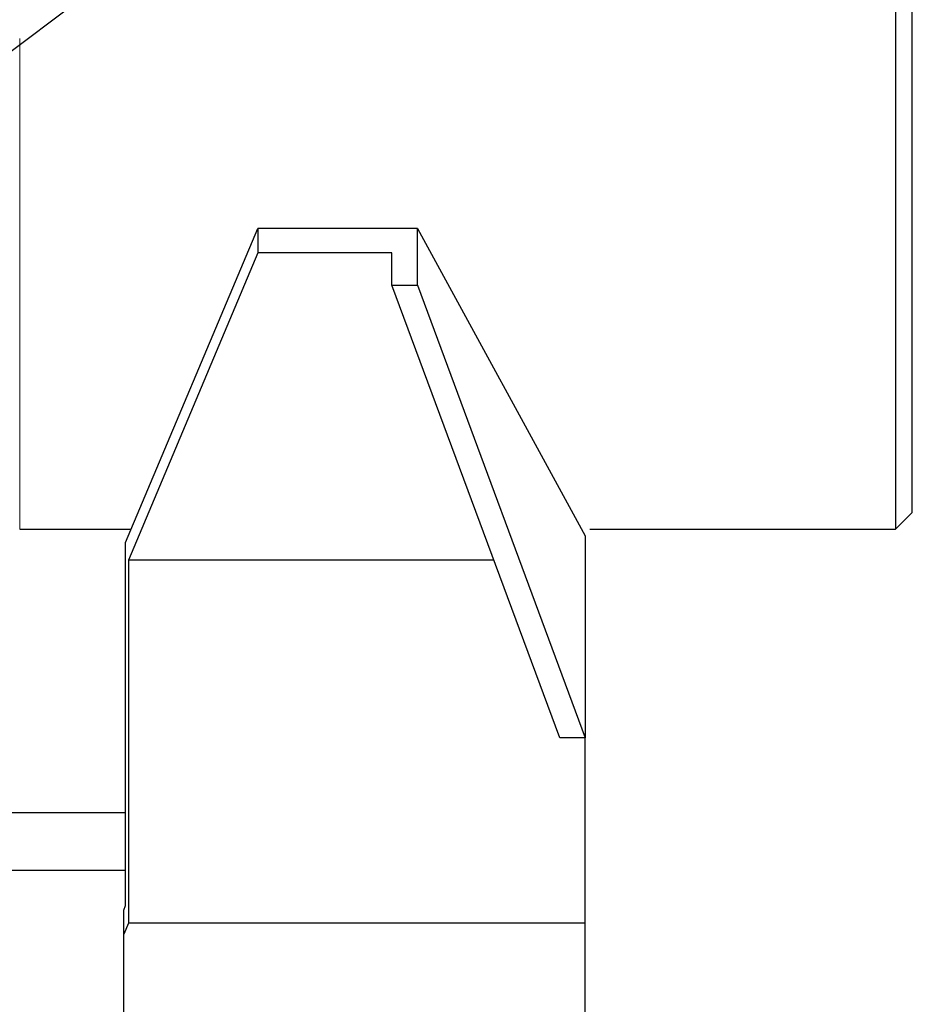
# Model space of a CAD drawing. Header units: inches. Extents: x 0 to 20790, y -12 to 14700.
# Tile 56 of 256: x 6361 to 6467, y 4843 to 4960. Entities that reach past the tile are written whole.
import ezdxf

# ---------------------------------------------------------------- set-up
doc = ezdxf.new("R2010")
doc.units = ezdxf.units.IN
doc.layers.add('1', color=7, linetype='Continuous', true_color=0xffffff)

msp = doc.modelspace()

# ---------------------------------------------------------------- linework, layer by layer
at = {"layer": '1', "color": 2, "linetype": 'Continuous', "lineweight": 25}
for p, q in [((6465.134, 5066.798), (6465.134, 4899.327)), ((6467.134, 4901.327), (6467.134, 5066.811)), ((6304.134, 4914.427), (6403.134, 4989.027)), ((6373.359, 4897.746), (6389.134, 4935.159)), ((6408.134, 4935.159), (6389.134, 4935.159)), ((6389.134, 4935.159), (6389.134, 4932.269)), ((6408.134, 4935.159), (6428.134, 4898.548)), ((6408.134, 4928.414), (6408.134, 4935.159)), ((6389.134, 4932.269), (6373.697, 4895.657)), ((6405.102, 4932.269), (6389.134, 4932.269)), ((6405.102, 4928.414), (6405.102, 4932.269)), ((6425.102, 4874.457), (6405.102, 4928.414)), ((6405.102, 4928.414), (6408.134, 4928.414)), ((6408.134, 4928.414), (6428.134, 4874.457)), ((6465.134, 4899.327), (6467.134, 4901.327)), ((6360.734, 4899.327), (6374.026, 4899.327)), ((6428.68, 4899.327), (6465.134, 4899.327)), ((6428.134, 4898.548), (6428.134, 4874.457)), ((6373.359, 4854.479), (6373.359, 4897.746)), ((6373.697, 4895.657), (6373.697, 4852.39)), ((6417.244, 4895.657), (6373.697, 4895.657)), ((6428.134, 4874.457), (6425.102, 4874.457)), ((6428.134, 4852.39), (6428.134, 4874.457)), ((6373.359, 4865.532), (6304.132, 4865.532)), ((6373.359, 4858.662), (6314.512, 4858.662)), ((6373.134, 4853.945), (6373.359, 4854.479)), ((6373.134, 4851.054), (6373.134, 4853.945)), ((6373.697, 4852.39), (6373.134, 4851.054)), ((6428.134, 4852.39), (6373.697, 4852.39)), ((6428.134, 4836.89), (6428.134, 4852.39)), ((6373.134, 4837.018), (6373.134, 4851.054))]:
    msp.add_line(p, q, dxfattribs=at)
at = {"layer": '1', "color": 110, "linetype": 'Continuous', "lineweight": 13}
msp.add_line((6360.734, 4957.807), (6360.734, 4899.327), dxfattribs=at)

doc.saveas('drawing.dxf')
